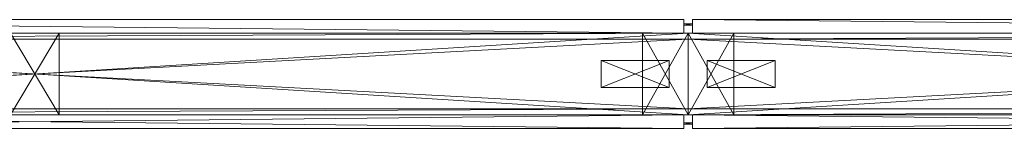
# Model space of a CAD drawing. Header units: inches. Extents: x 390 to 1835, y -266 to 136.
# Tile 11 of 256: x 1494.14 to 1530.32, y -265.78 to -261.78. Entities that reach past the tile are written whole.
import ezdxf

# ---------------------------------------------------------------- set-up
doc = ezdxf.new("R2010")
doc.units = ezdxf.units.IN
doc.header["$LTSCALE"] = 0.95294
doc.header["$MEASUREMENT"] = 0
for name, color, linetype, true_color in [('CET color AntiqueWhite3', 7, 'Continuous', 0xc6c1ac), ('CET color Floral white', 7, 'Continuous', 0xfcf9f2), ('CET color Grey4', 7, 'Continuous', 0x0a0a0a), ('CET color Grey80', 7, 'Continuous', 0xcccdc8)]:
    doc.layers.add(name, color=color, linetype=linetype, true_color=true_color)
doc.layers.add('CET Default', color=7, linetype='Continuous')

# ---------------------------------------------------------------- blocks, each defined once
blk = doc.blocks.new('*C272')
at = {"layer": 'CET color AntiqueWhite3', "linetype": 'Continuous', "lineweight": 0}
mesh = blk.add_polyface(dxfattribs=at)
corners = [(47.843, 0.5, 119), (0.157, 0.5, 119), (0.157, 0, 119), (47.843, 0, 119), (0.157, 0.5, 1.252), (0.157, 0, 1.252), (47.843, 0.5, 1.252), (47.843, 0, 1.252)]
mesh.append_faces([[corners[k] for k in face] for face in [(0, 2, 3, 0), (1, 5, 2, 1), (1, 6, 4, 1), (5, 3, 2, 5), (4, 7, 5, 4), (6, 3, 7, 6)]], dxfattribs={"vtx0": -1, "vtx3": -1})
mesh.append_faces([[corners[k] for k in face] for face in [(0, 1, 2, 0), (1, 4, 5, 1), (1, 0, 6, 1), (5, 7, 3, 5), (4, 6, 7, 4), (6, 0, 3, 6)]], dxfattribs={"vtx2": -1})
at = {"layer": 'CET color Floral white', "linetype": 'Continuous', "lineweight": 0}
mesh = blk.add_polyface(dxfattribs=at)
corners = [(47.843, 4, 1.252), (0.157, 4, 1.252), (0.157, 4, 119), (47.843, 4, 119)]
mesh.append_faces([[corners[k] for k in face] for face in [(0, 2, 3, 0)]], dxfattribs={"vtx0": -1, "vtx3": -1})
mesh.append_faces([[corners[k] for k in face] for face in [(0, 1, 2, 0)]], dxfattribs={"vtx2": -1})
mesh = blk.add_polyface(dxfattribs=at)
corners = [(47.843, 4, 1.252), (47.843, 3.5, 1.252), (0.157, 4, 1.252), (0.157, 3.5, 1.252)]
mesh.append_faces([[corners[k] for k in face] for face in [(2, 1, 3, 2)]], dxfattribs={"vtx0": -1, "vtx3": -1})
mesh.append_faces([[corners[k] for k in face] for face in [(0, 1, 2, 0)]], dxfattribs={"vtx1": -1})
mesh = blk.add_polyface(dxfattribs=at)
corners = [(47.843, 3.5, 119), (47.843, 4, 119), (0.157, 4, 119), (0.157, 3.5, 119)]
mesh.append_faces([[corners[k] for k in face] for face in [(0, 2, 3, 0)]], dxfattribs={"vtx0": -1, "vtx3": -1})
mesh.append_faces([[corners[k] for k in face] for face in [(0, 1, 2, 0)]], dxfattribs={"vtx2": -1})
mesh = blk.add_polyface(dxfattribs=at)
corners = [(0.157, 3.5, 1.252), (0.157, 3.5, 119), (0.157, 4, 119), (0.157, 4, 1.252)]
mesh.append_faces([[corners[k] for k in face] for face in [(0, 2, 3, 0)]], dxfattribs={"vtx0": -1, "vtx3": -1})
mesh.append_faces([[corners[k] for k in face] for face in [(0, 1, 2, 0)]], dxfattribs={"vtx2": -1})
mesh = blk.add_polyface(dxfattribs=at)
corners = [(0.157, 3.5, 1.252), (47.843, 3.5, 1.252), (0.157, 3.5, 119), (47.843, 3.5, 119)]
mesh.append_faces([[corners[k] for k in face] for face in [(2, 1, 3, 2)]], dxfattribs={"vtx0": -1, "vtx3": -1})
mesh.append_faces([[corners[k] for k in face] for face in [(0, 1, 2, 0)]], dxfattribs={"vtx1": -1})
at = {"layer": 'CET color Grey4', "linetype": 'Continuous', "lineweight": 0}
mesh = blk.add_polyface(dxfattribs=at)
corners = [(48, 3.5), (0, 3.5), (0, 3.5, 1.252), (48, 3.5, 1.252), (0, 0.5), (0, 0.5, 1.252), (48, 0.5), (48, 0.5, 1.252)]
mesh.append_faces([[corners[k] for k in face] for face in [(0, 2, 3, 0), (1, 5, 2, 1), (1, 6, 4, 1), (5, 3, 2, 5), (4, 7, 5, 4), (6, 3, 7, 6)]], dxfattribs={"vtx0": -1, "vtx3": -1})
mesh.append_faces([[corners[k] for k in face] for face in [(0, 1, 2, 0), (1, 4, 5, 1), (1, 0, 6, 1), (5, 7, 3, 5), (4, 6, 7, 4), (6, 0, 3, 6)]], dxfattribs={"vtx2": -1})
mesh = blk.add_polyface(dxfattribs=at)
corners = [(0, 3.28, 119), (0, 0.72, 119), (0, 0.72, 120), (0, 3.28, 120), (48, 3.28, 119), (48, 0.72, 120), (48, 0.72, 119), (48, 3.28, 120)]
mesh.append_faces([[corners[k] for k in face] for face in [(0, 2, 3, 0), (4, 5, 6, 4), (0, 6, 1, 0), (1, 5, 2, 1), (2, 7, 3, 2), (3, 4, 0, 3)]], dxfattribs={"vtx0": -1, "vtx3": -1})
mesh.append_faces([[corners[k] for k in face] for face in [(0, 1, 2, 0), (4, 7, 5, 4), (0, 4, 6, 0), (1, 6, 5, 1), (2, 5, 7, 2), (3, 7, 4, 3)]], dxfattribs={"vtx2": -1})
at = {"layer": 'CET color Grey80', "linetype": 'Continuous', "lineweight": 0}
mesh = blk.add_polyface(dxfattribs=at)
corners = [(48, 3.5, 9.906), (0, 3.5, 9.906), (0, 3.5, 11.65), (48, 3.5, 11.65), (0, 0.5, 9.906), (0, 0.5, 11.65), (48, 0.5, 9.906), (48, 0.5, 11.65)]
mesh.append_faces([[corners[k] for k in face] for face in [(0, 2, 3, 0), (1, 5, 2, 1), (1, 6, 4, 1), (5, 3, 2, 5), (4, 7, 5, 4), (6, 3, 7, 6)]], dxfattribs={"vtx0": -1, "vtx3": -1})
mesh.append_faces([[corners[k] for k in face] for face in [(0, 1, 2, 0), (1, 4, 5, 1), (1, 0, 6, 1), (5, 7, 3, 5), (4, 6, 7, 4), (6, 0, 3, 6)]], dxfattribs={"vtx2": -1})
mesh = blk.add_polyface(dxfattribs=at)
corners = [(1.681, 3.5, 11.65), (0, 3.5, 11.65), (0, 3.5, 116.165), (1.681, 3.5, 116.165), (0, 0.5, 11.65), (0, 0.5, 116.165), (1.681, 0.5, 11.65), (1.681, 0.5, 116.165)]
mesh.append_faces([[corners[k] for k in face] for face in [(0, 2, 3, 0), (1, 5, 2, 1), (1, 6, 4, 1), (5, 3, 2, 5), (4, 7, 5, 4), (6, 3, 7, 6)]], dxfattribs={"vtx0": -1, "vtx3": -1})
mesh.append_faces([[corners[k] for k in face] for face in [(0, 1, 2, 0), (1, 4, 5, 1), (1, 0, 6, 1), (5, 7, 3, 5), (4, 6, 7, 4), (6, 0, 3, 6)]], dxfattribs={"vtx2": -1})
mesh = blk.add_polyface(dxfattribs=at)
corners = [(48, 3.28, 119), (48, 3.5, 119), (0, 3.28, 119), (0, 3.5, 119), (48, 3.28, 117.677), (0, 3.28, 117.677), (48, 0.72, 117.677), (0, 0.72, 117.677), (48, 0.72, 119), (0, 0.72, 119), (48, 0.5, 119), (0, 0.5, 119), (48, 0.5, 116.165), (0, 0.5, 116.165), (0, 3.5, 116.165), (48, 3.5, 116.165)]
mesh.append_faces([[corners[k] for k in face] for face in [(2, 14, 5, 2), (4, 15, 0, 4)]], dxfattribs={"vtx0": -1, "vtx1": -1, "vtx3": -1})
mesh.append_faces([[corners[k] for k in face] for face in [(7, 13, 11, 7), (7, 14, 13, 7), (15, 4, 6, 15)]], dxfattribs={"vtx0": -1, "vtx2": -1, "vtx3": -1})
mesh.append_faces([[corners[k] for k in face] for face in [(7, 11, 9, 7)]], dxfattribs={"vtx0": -1, "vtx3": -1})
mesh.append_faces([[corners[k] for k in face] for face in [(0, 1, 2, 0), (4, 0, 5, 4), (6, 4, 7, 6), (8, 6, 9, 8), (10, 8, 11, 10), (12, 10, 13, 12), (8, 10, 6, 8), (15, 12, 14, 15), (1, 15, 3, 1)]], dxfattribs={"vtx1": -1})
mesh.append_faces([[corners[k] for k in face] for face in [(7, 5, 14, 7), (12, 15, 6, 12), (10, 12, 6, 10)]], dxfattribs={"vtx1": -1, "vtx2": -1})
mesh.append_faces([[corners[k] for k in face] for face in [(1, 3, 2, 1), (0, 2, 5, 0), (4, 5, 7, 4), (6, 7, 9, 6), (8, 9, 11, 8), (10, 11, 13, 10), (2, 3, 14, 2), (15, 1, 0, 15), (12, 13, 14, 12), (15, 14, 3, 15)]], dxfattribs={"vtx2": -1})
mesh = blk.add_polyface(dxfattribs=at)
corners = [(3.201, 2.5, 0.5), (0.701, 2.5, 0.5), (0.701, 2.5, 10.831), (3.201, 2.5, 10.831), (0.701, 1.5, 0.5), (0.701, 1.5, 10.831), (3.201, 1.5, 0.5), (3.201, 1.5, 10.831)]
mesh.append_faces([[corners[k] for k in face] for face in [(0, 2, 3, 0), (1, 5, 2, 1), (1, 6, 4, 1), (5, 3, 2, 5), (4, 7, 5, 4), (6, 3, 7, 6)]], dxfattribs={"vtx0": -1, "vtx3": -1})
mesh.append_faces([[corners[k] for k in face] for face in [(0, 1, 2, 0), (1, 4, 5, 1), (1, 0, 6, 1), (5, 7, 3, 5), (4, 6, 7, 4), (6, 0, 3, 6)]], dxfattribs={"vtx2": -1})
blk = doc.blocks.new('*C277')
at = {"layer": 'CET Default', "linetype": 'Continuous', "lineweight": 0, "rotation": 1.001791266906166e-05}
blk.add_blockref('*C272', (562.454, -255.985), dxfattribs=at)
blk = doc.blocks.new('*C303')
at = {"layer": 'CET color Grey4', "linetype": 'Continuous', "lineweight": 0}
mesh = blk.add_polyface(dxfattribs=at)
corners = [(0.157, 3.843, 1.252), (-0.157, 3.843, 1.252), (-0.157, 3.843, 119), (0.157, 3.843, 119), (-0.157, 3.803, 1.252), (-0.157, 3.803, 119), (0.157, 3.803, 1.252), (0.157, 3.803, 119)]
mesh.append_faces([[corners[k] for k in face] for face in [(0, 2, 3, 0), (1, 5, 2, 1), (1, 6, 4, 1), (5, 3, 2, 5), (4, 7, 5, 4), (6, 3, 7, 6)]], dxfattribs={"vtx0": -1, "vtx3": -1})
mesh.append_faces([[corners[k] for k in face] for face in [(0, 1, 2, 0), (1, 4, 5, 1), (1, 0, 6, 1), (5, 7, 3, 5), (4, 6, 7, 4), (6, 0, 3, 6)]], dxfattribs={"vtx2": -1})
mesh = blk.add_polyface(dxfattribs=at)
corners = [(-0.157, 0.157, 1.252), (0.157, 0.157, 1.252), (0.157, 0.157, 119), (-0.157, 0.157, 119), (0.157, 0.197, 1.252), (0.157, 0.197, 119), (-0.157, 0.197, 1.252), (-0.157, 0.197, 119)]
mesh.append_faces([[corners[k] for k in face] for face in [(0, 2, 3, 0), (1, 5, 2, 1), (1, 6, 4, 1), (5, 3, 2, 5), (4, 7, 5, 4), (6, 3, 7, 6)]], dxfattribs={"vtx0": -1, "vtx3": -1})
mesh.append_faces([[corners[k] for k in face] for face in [(0, 1, 2, 0), (1, 4, 5, 1), (1, 0, 6, 1), (5, 7, 3, 5), (4, 6, 7, 4), (6, 0, 3, 6)]], dxfattribs={"vtx2": -1})
blk = doc.blocks.new('*C274')
at = {"layer": 'CET Default', "linetype": 'Continuous', "lineweight": 0, "rotation": 1.001791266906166e-05}
blk.add_blockref('*C303', (562.454, -255.985), dxfattribs=at)
blk = doc.blocks.new('*C266')
at = {"layer": 'CET color AntiqueWhite3', "linetype": 'Continuous', "lineweight": 0}
mesh = blk.add_polyface(dxfattribs=at)
corners = [(47.843, 0.5, 119), (0.157, 0.5, 119), (0.157, 0, 119), (47.843, 0, 119), (0.157, 0.5, 1.252), (0.157, 0, 1.252), (47.843, 0.5, 1.252), (47.843, 0, 1.252)]
mesh.append_faces([[corners[k] for k in face] for face in [(0, 2, 3, 0), (1, 5, 2, 1), (1, 6, 4, 1), (5, 3, 2, 5), (4, 7, 5, 4), (6, 3, 7, 6)]], dxfattribs={"vtx0": -1, "vtx3": -1})
mesh.append_faces([[corners[k] for k in face] for face in [(0, 1, 2, 0), (1, 4, 5, 1), (1, 0, 6, 1), (5, 7, 3, 5), (4, 6, 7, 4), (6, 0, 3, 6)]], dxfattribs={"vtx2": -1})
at = {"layer": 'CET color Floral white', "linetype": 'Continuous', "lineweight": 0}
mesh = blk.add_polyface(dxfattribs=at)
corners = [(47.843, 4, 1.252), (0.157, 4, 1.252), (0.157, 4, 119), (47.843, 4, 119)]
mesh.append_faces([[corners[k] for k in face] for face in [(0, 2, 3, 0)]], dxfattribs={"vtx0": -1, "vtx3": -1})
mesh.append_faces([[corners[k] for k in face] for face in [(0, 1, 2, 0)]], dxfattribs={"vtx2": -1})
mesh = blk.add_polyface(dxfattribs=at)
corners = [(47.843, 4, 1.252), (47.843, 3.5, 1.252), (0.157, 4, 1.252), (0.157, 3.5, 1.252)]
mesh.append_faces([[corners[k] for k in face] for face in [(2, 1, 3, 2)]], dxfattribs={"vtx0": -1, "vtx3": -1})
mesh.append_faces([[corners[k] for k in face] for face in [(0, 1, 2, 0)]], dxfattribs={"vtx1": -1})
mesh = blk.add_polyface(dxfattribs=at)
corners = [(47.843, 3.5, 119), (47.843, 4, 119), (0.157, 4, 119), (0.157, 3.5, 119)]
mesh.append_faces([[corners[k] for k in face] for face in [(0, 2, 3, 0)]], dxfattribs={"vtx0": -1, "vtx3": -1})
mesh.append_faces([[corners[k] for k in face] for face in [(0, 1, 2, 0)]], dxfattribs={"vtx2": -1})
mesh = blk.add_polyface(dxfattribs=at)
corners = [(47.843, 3.5, 119), (47.843, 3.5, 1.252), (47.843, 4, 119), (47.843, 4, 1.252)]
mesh.append_faces([[corners[k] for k in face] for face in [(2, 1, 3, 2)]], dxfattribs={"vtx0": -1, "vtx3": -1})
mesh.append_faces([[corners[k] for k in face] for face in [(0, 1, 2, 0)]], dxfattribs={"vtx1": -1})
mesh = blk.add_polyface(dxfattribs=at)
corners = [(0.157, 3.5, 1.252), (47.843, 3.5, 1.252), (0.157, 3.5, 119), (47.843, 3.5, 119)]
mesh.append_faces([[corners[k] for k in face] for face in [(2, 1, 3, 2)]], dxfattribs={"vtx0": -1, "vtx3": -1})
mesh.append_faces([[corners[k] for k in face] for face in [(0, 1, 2, 0)]], dxfattribs={"vtx1": -1})
at = {"layer": 'CET color Grey4', "linetype": 'Continuous', "lineweight": 0}
mesh = blk.add_polyface(dxfattribs=at)
corners = [(48, 3.5), (0, 3.5), (0, 3.5, 1.252), (48, 3.5, 1.252), (0, 0.5), (0, 0.5, 1.252), (48, 0.5), (48, 0.5, 1.252)]
mesh.append_faces([[corners[k] for k in face] for face in [(0, 2, 3, 0), (1, 5, 2, 1), (1, 6, 4, 1), (5, 3, 2, 5), (4, 7, 5, 4), (6, 3, 7, 6)]], dxfattribs={"vtx0": -1, "vtx3": -1})
mesh.append_faces([[corners[k] for k in face] for face in [(0, 1, 2, 0), (1, 4, 5, 1), (1, 0, 6, 1), (5, 7, 3, 5), (4, 6, 7, 4), (6, 0, 3, 6)]], dxfattribs={"vtx2": -1})
mesh = blk.add_polyface(dxfattribs=at)
corners = [(0, 3.28, 119), (0, 0.72, 119), (0, 0.72, 120), (0, 3.28, 120), (48, 3.28, 119), (48, 0.72, 120), (48, 0.72, 119), (48, 3.28, 120)]
mesh.append_faces([[corners[k] for k in face] for face in [(0, 2, 3, 0), (4, 5, 6, 4), (0, 6, 1, 0), (1, 5, 2, 1), (2, 7, 3, 2), (3, 4, 0, 3)]], dxfattribs={"vtx0": -1, "vtx3": -1})
mesh.append_faces([[corners[k] for k in face] for face in [(0, 1, 2, 0), (4, 7, 5, 4), (0, 4, 6, 0), (1, 6, 5, 1), (2, 5, 7, 2), (3, 7, 4, 3)]], dxfattribs={"vtx2": -1})
at = {"layer": 'CET color Grey80', "linetype": 'Continuous', "lineweight": 0}
mesh = blk.add_polyface(dxfattribs=at)
corners = [(48, 3.5, 9.906), (0, 3.5, 9.906), (0, 3.5, 11.65), (48, 3.5, 11.65), (0, 0.5, 9.906), (0, 0.5, 11.65), (48, 0.5, 9.906), (48, 0.5, 11.65)]
mesh.append_faces([[corners[k] for k in face] for face in [(0, 2, 3, 0), (1, 5, 2, 1), (1, 6, 4, 1), (5, 3, 2, 5), (4, 7, 5, 4), (6, 3, 7, 6)]], dxfattribs={"vtx0": -1, "vtx3": -1})
mesh.append_faces([[corners[k] for k in face] for face in [(0, 1, 2, 0), (1, 4, 5, 1), (1, 0, 6, 1), (5, 7, 3, 5), (4, 6, 7, 4), (6, 0, 3, 6)]], dxfattribs={"vtx2": -1})
mesh = blk.add_polyface(dxfattribs=at)
corners = [(48, 3.28, 119), (48, 3.5, 119), (0, 3.28, 119), (0, 3.5, 119), (48, 3.28, 117.677), (0, 3.28, 117.677), (48, 0.72, 117.677), (0, 0.72, 117.677), (48, 0.72, 119), (0, 0.72, 119), (48, 0.5, 119), (0, 0.5, 119), (48, 0.5, 116.165), (0, 0.5, 116.165), (0, 3.5, 116.165), (48, 3.5, 116.165)]
mesh.append_faces([[corners[k] for k in face] for face in [(2, 14, 5, 2), (4, 15, 0, 4)]], dxfattribs={"vtx0": -1, "vtx1": -1, "vtx3": -1})
mesh.append_faces([[corners[k] for k in face] for face in [(7, 13, 11, 7), (7, 14, 13, 7), (15, 4, 6, 15)]], dxfattribs={"vtx0": -1, "vtx2": -1, "vtx3": -1})
mesh.append_faces([[corners[k] for k in face] for face in [(7, 11, 9, 7)]], dxfattribs={"vtx0": -1, "vtx3": -1})
mesh.append_faces([[corners[k] for k in face] for face in [(0, 1, 2, 0), (4, 0, 5, 4), (6, 4, 7, 6), (8, 6, 9, 8), (10, 8, 11, 10), (12, 10, 13, 12), (8, 10, 6, 8), (15, 12, 14, 15), (1, 15, 3, 1)]], dxfattribs={"vtx1": -1})
mesh.append_faces([[corners[k] for k in face] for face in [(7, 5, 14, 7), (12, 15, 6, 12), (10, 12, 6, 10)]], dxfattribs={"vtx1": -1, "vtx2": -1})
mesh.append_faces([[corners[k] for k in face] for face in [(1, 3, 2, 1), (0, 2, 5, 0), (4, 5, 7, 4), (6, 7, 9, 6), (8, 9, 11, 8), (10, 11, 13, 10), (2, 3, 14, 2), (15, 1, 0, 15), (12, 13, 14, 12), (15, 14, 3, 15)]], dxfattribs={"vtx2": -1})
mesh = blk.add_polyface(dxfattribs=at)
corners = [(24.891, 3.5, 11.65), (23.109, 3.5, 11.65), (23.109, 3.5, 116.165), (24.891, 3.5, 116.165), (23.109, 0.5, 11.65), (23.109, 0.5, 116.165), (24.891, 0.5, 11.65), (24.891, 0.5, 116.165)]
mesh.append_faces([[corners[k] for k in face] for face in [(0, 2, 3, 0), (1, 5, 2, 1), (1, 6, 4, 1), (5, 3, 2, 5), (4, 7, 5, 4), (6, 3, 7, 6)]], dxfattribs={"vtx0": -1, "vtx3": -1})
mesh.append_faces([[corners[k] for k in face] for face in [(0, 1, 2, 0), (1, 4, 5, 1), (1, 0, 6, 1), (5, 7, 3, 5), (4, 6, 7, 4), (6, 0, 3, 6)]], dxfattribs={"vtx2": -1})
mesh = blk.add_polyface(dxfattribs=at)
corners = [(48, 3.5, 11.65), (46.319, 3.5, 11.65), (46.319, 3.5, 116.165), (48, 3.5, 116.165), (46.319, 0.5, 11.65), (46.319, 0.5, 116.165), (48, 0.5, 11.65), (48, 0.5, 116.165)]
mesh.append_faces([[corners[k] for k in face] for face in [(0, 2, 3, 0), (1, 5, 2, 1), (1, 6, 4, 1), (5, 3, 2, 5), (4, 7, 5, 4), (6, 3, 7, 6)]], dxfattribs={"vtx0": -1, "vtx3": -1})
mesh.append_faces([[corners[k] for k in face] for face in [(0, 1, 2, 0), (1, 4, 5, 1), (1, 0, 6, 1), (5, 7, 3, 5), (4, 6, 7, 4), (6, 0, 3, 6)]], dxfattribs={"vtx2": -1})
mesh = blk.add_polyface(dxfattribs=at)
corners = [(47.299, 2.5, 0.5), (44.799, 2.5, 0.5), (44.799, 2.5, 10.831), (47.299, 2.5, 10.831), (44.799, 1.5, 0.5), (44.799, 1.5, 10.831), (47.299, 1.5, 0.5), (47.299, 1.5, 10.831)]
mesh.append_faces([[corners[k] for k in face] for face in [(0, 2, 3, 0), (1, 5, 2, 1), (1, 6, 4, 1), (5, 3, 2, 5), (4, 7, 5, 4), (6, 3, 7, 6)]], dxfattribs={"vtx0": -1, "vtx3": -1})
mesh.append_faces([[corners[k] for k in face] for face in [(0, 1, 2, 0), (1, 4, 5, 1), (1, 0, 6, 1), (5, 7, 3, 5), (4, 6, 7, 4), (6, 0, 3, 6)]], dxfattribs={"vtx2": -1})
blk = doc.blocks.new('*C271')
at = {"layer": 'CET Default', "linetype": 'Continuous', "lineweight": 0, "rotation": 1.001791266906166e-05}
blk.add_blockref('*C266', (514.454, -255.985), dxfattribs=at)

msp = doc.modelspace()

# ---------------------------------------------------------------- block references
at = {"layer": 'CET Default', "linetype": 'Continuous', "lineweight": 0}
for name in ['*C271', '*C277', '*C274']:
    msp.add_blockref(name, (956.247, -9.799), dxfattribs=at)

doc.saveas('drawing.dxf')
